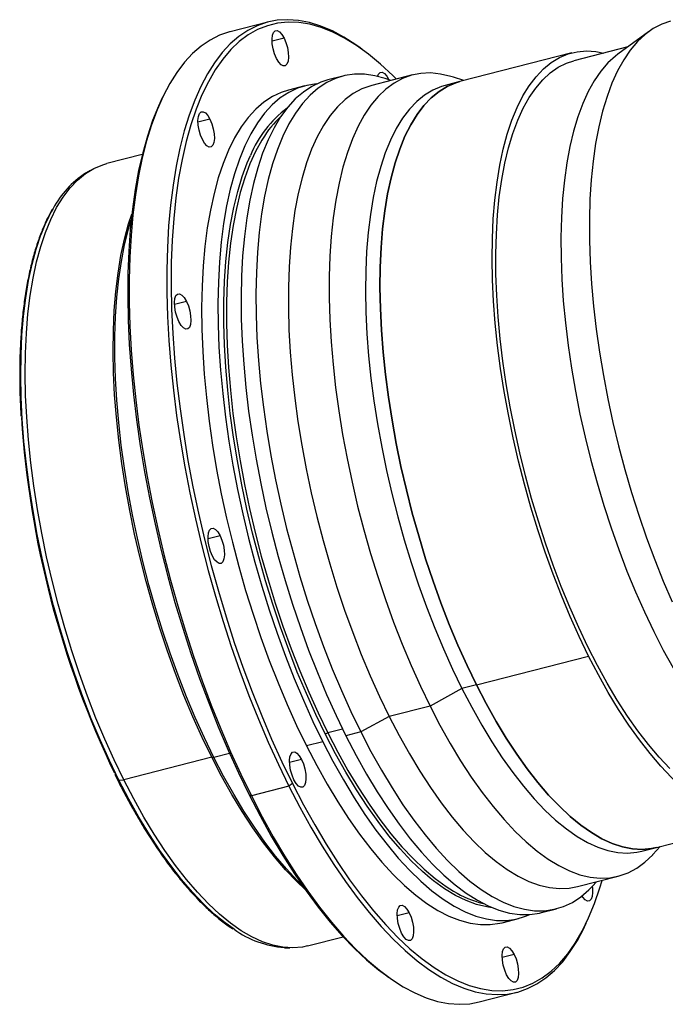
# Model space of a CAD drawing. Header units: millimetres. Extents: x 0 to 1354, y 0 to 958.
# Tile 4 of 11: x 1027 to 1098, y 238 to 347. Entities that reach past the tile are written whole.
import ezdxf

# ---------------------------------------------------------------- set-up
doc = ezdxf.new("R2010")
doc.units = ezdxf.units.MM
doc.header["$LTSCALE"] = 3
doc.layers.get('0').update_dxf_attribs({"lineweight": 35})
doc.layers.add('标注线', color=7, linetype='Continuous', lineweight=18)

# ---------------------------------------------------------------- blocks, each defined once
blk = doc.blocks.new('2000000000000000000')
at = {"linetype": 'Continuous', "lineweight": 25}
for p, q in [((35.56, 186.85), (26.28, 184.47)), ((39.54, 182.9), (36.59, 182.15)), ((129.45, 184.46), (121.93, 178.96)), ((58.74, 180.2), (57.97, 180.75)), ((124.38, 180.75), (111.08, 177.34)), ((110.59, 179.27), (82.91, 172.17)), ((54.02, 173.52), (50.36, 172.58)), ((71.27, 173.82), (61.2, 171.24)), ((65.93, 172.45), (64.5, 172.93)), ((65.43, 172.63), (65.41, 172.63)), ((83.87, 172.41), (81.35, 173.25)), ((44.65, 171.12), (40.63, 170.09)), ((82.91, 172.17), (79.34, 171.25)), ((9.59, 168.33), (9.18, 167.47)), ((21.25, 162.9), (18.3, 162.15)), ((4.57, 154.22), (-4.2, 151.97)), ((-8.26, 150.27), (-9.41, 149.59)), ((15.47, 117.99), (12.52, 117.23)), ((23.75, 60.2), (20.79, 59.44)), ((87.02, 23.4), (114.69, 30.51)), ((83.45, 22.49), (75.56, 18.19)), ((87.02, 23.4), (83.45, 22.49)), ((75.56, 18.19), (65.5, 15.61)), ((65.5, 15.61), (58.49, 11.79)), ((54.01, 12.51), (50.32, 11.56)), ((58.49, 11.79), (54.83, 10.85)), ((49.11, 9.39), (45.1, 8.35)), ((21.7, 5.57), (0, 0)), ((21.7, 5.57), (22.23, 5.51)), ((26.11, 6.5), (22.23, 5.51)), ((43.86, 5.01), (40.9, 4.25)), ((-1.18, -0.11), (0, 0)), ((40.77, -1.58), (31.48, -3.96)), ((41.65, -0.95), (40.77, -1.58)), ((30.93, -3.7), (31.48, -3.96)), ((131.41, -16.7), (159.09, -9.6)), ((127.84, -17.62), (131.41, -16.7)), ((130.56, -18.41), (132.37, -16.46)), ((111.94, -26.35), (122, -23.77)), ((115.64, -26.25), (116.67, -25.14)), ((70.42, -32.78), (67.46, -33.54)), ((103.09, -32.75), (106.75, -31.81)), ((93.36, -35.25), (97.37, -34.22)), ((113.69, -36.24), (114.1, -35.39)), ((45.35, -40.97), (54.12, -38.72)), ((39.63, -41.4), (40.97, -41.44)), ((96.31, -43.06), (93.36, -43.81)), ((64.54, -48.11), (65.31, -48.67)), ((87.71, -54.77), (97, -52.39))]:
    blk.add_line(p, q, dxfattribs=at)
at = {"linetype": 'Continuous', "lineweight": 25, "flags": 128}
for points in [[(57.97, 180.75), (57.25, 181.25), (54.34, 183.12), (51.47, 184.66), (48.63, 185.86), (45.85, 186.73), (43.12, 187.26), (40.46, 187.44), (37.87, 187.29), (35.36, 186.8), (32.94, 185.97), (30.62, 184.8), (28.39, 183.3), (26.28, 181.47), (24.27, 179.32), (22.39, 176.84), (20.63, 174.06), (19, 170.98), (17.5, 167.6), (16.14, 163.93), (14.93, 160), (13.86, 155.79), (12.93, 151.34), (12.16, 146.65), (11.55, 141.74), (11.08, 136.61), (10.78, 131.29), (10.63, 125.78), (10.64, 120.11), (10.81, 114.29), (11.13, 108.34), (11.61, 102.27), (12.25, 96.1), (13.03, 89.85), (13.97, 83.53), (15.06, 77.17), (16.3, 70.78), (17.67, 64.38), (19.18, 57.99), (20.83, 51.62), (22.6, 45.3), (24.5, 39.04), (26.52, 32.86), (28.65, 26.78), (30.89, 20.81), (33.22, 14.97), (35.65, 9.29), (38.17, 3.76), (40.77, -1.58)], [(134.86, 187.06), (132.72, 186.33), (130.62, 185.25), (128.63, 183.82), (126.75, 182.06), (124.98, 179.97), (123.34, 177.56), (121.83, 174.83), (120.46, 171.81), (119.23, 168.49), (118.15, 164.89), (117.21, 161.02), (116.43, 156.9), (115.8, 152.54), (115.33, 147.96), (115.03, 143.18), (114.88, 138.2), (114.89, 133.06), (115.07, 127.76), (115.41, 122.34), (115.9, 116.79), (116.56, 111.16), (117.37, 105.45), (118.33, 99.7), (119.44, 93.91), (120.7, 88.11), (122.09, 82.32), (123.63, 76.56), (125.29, 70.86), (127.07, 65.23), (128.98, 59.7), (130.99, 54.27), (133.11, 48.99), (135.32, 43.85)], [(67.26, 172.79), (66.36, 173.69), (63.37, 176.49), (60.39, 178.96), (57.43, 181.11), (54.49, 182.92), (51.59, 184.4), (48.74, 185.53), (45.94, 186.32), (43.2, 186.75), (40.53, 186.84), (37.94, 186.58), (35.44, 185.96), (33.03, 185), (30.71, 183.7), (28.51, 182.05), (26.41, 180.07), (24.44, 177.75), (22.59, 175.12), (20.87, 172.16), (19.28, 168.9), (17.84, 165.35), (16.54, 161.5), (15.39, 157.38), (14.39, 152.99), (13.54, 148.36), (12.85, 143.49), (12.32, 138.39), (11.95, 133.08), (11.74, 127.59), (11.69, 121.91), (11.81, 116.08), (12.08, 110.1), (12.52, 104), (13.12, 97.79), (13.88, 91.5), (14.79, 85.13), (15.85, 78.71), (17.07, 72.25), (18.43, 65.79), (19.93, 59.32), (21.57, 52.88), (23.35, 46.49), (25.25, 40.15), (27.28, 33.9), (29.42, 27.74), (31.67, 21.7), (34.03, 15.79), (36.48, 10.04), (39.02, 4.45), (41.65, -0.95)], [(37.68, 177.89), (37.21, 179), (36.85, 180.23), (36.64, 181.47), (36.58, 182.62), (36.69, 183.6), (36.96, 184.31), (37.36, 184.71), (37.86, 184.75), (38.42, 184.45), (38.99, 183.81), (39.54, 182.9)], [(26.28, 184.47), (26.08, 184.42), (23.66, 183.59), (21.33, 182.42), (19.11, 180.92), (16.99, 179.09), (14.99, 176.93), (13.11, 174.46), (11.35, 171.68), (9.71, 168.59), (8.22, 165.21), (6.86, 161.55), (5.64, 157.61), (4.57, 153.41), (3.65, 148.96), (2.88, 144.27), (2.26, 139.35), (1.8, 134.23), (1.49, 128.9), (1.35, 123.4), (1.36, 117.73), (1.52, 111.91), (1.85, 105.95), (2.33, 99.88), (2.96, 93.71), (3.75, 87.46), (4.69, 81.15), (5.78, 74.78), (7.01, 68.39), (8.39, 61.99), (9.9, 55.6), (11.54, 49.24), (13.32, 42.91), (15.22, 36.65), (17.24, 30.47), (19.37, 24.39), (21.6, 18.43), (23.94, 12.59), (26.37, 6.9), (28.89, 1.38), (31.48, -3.96)], [(39.54, 182.9), (40.01, 181.79), (40.37, 180.56), (40.58, 179.32), (40.64, 178.17), (40.53, 177.2), (40.26, 176.49), (39.86, 176.09), (39.36, 176.04), (38.8, 176.35), (38.23, 176.98), (37.68, 177.89)], [(114.69, 30.51), (112.37, 35.31), (110.13, 40.29), (107.98, 45.43), (105.93, 50.71), (103.99, 56.12), (102.15, 61.64), (100.44, 67.23), (98.85, 72.9), (97.39, 78.6), (96.07, 84.33), (94.89, 90.06), (93.86, 95.78), (92.97, 101.45), (92.24, 107.06), (91.67, 112.59), (91.25, 118.02), (90.99, 123.33), (90.89, 128.49), (90.95, 133.5), (91.17, 138.33), (91.55, 142.97), (92.09, 147.39), (92.79, 151.59), (93.63, 155.54), (94.63, 159.23), (95.78, 162.65), (97.06, 165.79), (98.49, 168.64), (100.05, 171.17), (101.73, 173.39), (103.54, 175.29), (105.46, 176.86), (107.48, 178.1), (109.61, 178.99), (111.83, 179.54), (114.13, 179.74), (116.51, 179.6), (118.47, 179.23)], [(134.69, 2.76), (132.07, 5.57), (129.45, 8.68), (126.86, 12.07), (124.3, 15.73), (121.77, 19.65), (119.3, 23.81), (116.88, 28.2), (114.53, 32.79), (112.25, 37.59), (110.06, 42.55), (107.96, 47.68), (105.96, 52.94), (104.07, 58.33), (102.29, 63.81), (100.63, 69.37), (99.1, 74.98), (97.71, 80.64), (96.45, 86.31), (95.33, 91.97), (94.36, 97.61), (93.54, 103.2), (92.88, 108.72), (92.37, 114.15), (92.02, 119.47), (91.83, 124.67), (91.8, 129.71), (91.93, 134.59), (92.22, 139.29), (92.66, 143.78), (93.27, 148.05), (94.03, 152.09), (94.94, 155.88), (95.99, 159.4), (97.2, 162.65), (98.54, 165.6), (100.02, 168.26), (101.63, 170.6), (103.36, 172.63), (105.21, 174.33), (107.17, 175.7), (109.23, 176.72), (111.08, 177.34)], [(121.93, 178.96), (121.3, 178.48), (119.45, 176.78), (117.71, 174.75), (116.1, 172.4), (114.61, 169.74), (113.27, 166.78), (112.06, 163.52), (111, 159.99), (110.09, 156.19), (109.33, 152.14), (108.72, 147.85), (108.28, 143.35), (107.99, 138.64), (107.87, 133.74), (107.9, 128.68), (108.1, 123.46), (108.45, 118.12), (108.97, 112.67), (109.64, 107.13), (110.46, 101.53), (111.44, 95.87), (112.56, 90.19), (113.83, 84.51), (115.24, 78.84), (116.78, 73.21), (118.45, 67.64), (120.24, 62.15), (122.14, 56.76), (124.15, 51.49), (126.26, 46.36), (128.47, 41.39), (130.75, 36.6), (133.12, 32), (135.55, 27.62)], [(50.36, 172.58), (48.6, 172.02), (46.41, 170.99), (44.31, 169.61), (42.32, 167.9), (40.45, 165.86), (38.71, 163.49), (37.09, 160.8), (35.6, 157.81), (34.26, 154.52), (33.06, 150.94), (32, 147.09), (31.1, 142.97), (30.35, 138.61), (29.76, 134.02), (29.33, 129.21), (29.06, 124.2), (28.95, 119.01), (29, 113.65), (29.21, 108.14), (29.59, 102.5), (30.12, 96.76), (30.81, 90.92), (31.66, 85.01), (32.65, 79.05), (33.8, 73.06), (35.09, 67.06), (36.53, 61.06), (38.1, 55.1), (39.8, 49.19), (41.62, 43.35), (43.57, 37.6), (45.62, 31.95), (47.79, 26.44), (50.04, 21.07), (52.39, 15.87), (54.83, 10.85)], [(64.5, 172.93), (61.93, 173.63), (59.4, 173.99), (56.94, 173.99), (54.56, 173.65), (52.26, 172.96), (50.07, 171.93), (47.97, 170.55), (45.98, 168.84), (44.11, 166.8), (42.37, 164.43), (40.75, 161.74), (39.26, 158.75), (37.92, 155.46), (36.72, 151.88), (35.66, 148.03), (34.76, 143.91), (34.01, 139.55), (33.42, 134.96), (32.99, 130.15), (32.72, 125.14), (32.61, 119.95), (32.66, 114.59), (32.87, 109.08), (33.25, 103.44), (33.78, 97.7), (34.47, 91.86), (35.32, 85.95), (36.31, 79.99), (37.46, 74), (38.75, 68), (40.19, 62), (41.76, 56.04), (43.46, 50.13), (45.28, 44.29), (47.23, 38.54), (49.28, 32.89), (51.44, 27.38), (53.7, 22.01), (56.05, 16.81), (58.49, 11.79)], [(81.35, 173.25), (80.71, 173.46), (78.18, 174.05), (75.72, 174.3), (73.33, 174.21), (71.02, 173.76), (68.81, 172.97), (66.69, 171.83), (64.67, 170.35), (62.77, 168.54), (60.99, 166.4), (59.33, 163.94), (57.81, 161.16), (56.42, 158.08), (55.17, 154.72), (54.06, 151.07), (53.11, 147.15), (52.31, 142.98), (51.66, 138.58), (51.18, 133.95), (50.85, 129.11), (50.68, 124.08), (50.68, 118.88), (50.83, 113.53), (51.15, 108.04), (51.63, 102.43), (52.26, 96.73), (53.05, 90.95), (54, 85.12), (55.09, 79.25), (56.33, 73.37), (57.71, 67.49), (59.23, 61.64), (60.88, 55.83), (62.65, 50.1), (64.55, 44.45), (66.56, 38.91), (68.67, 33.49), (70.88, 28.22), (73.18, 23.12), (75.56, 18.19)], [(62.62, 173.47), (62.85, 174.04), (63.25, 174.43), (63.75, 174.48), (64.31, 174.18), (64.88, 173.54), (65.43, 172.63)], [(40.63, 170.09), (38.87, 169.53), (36.68, 168.49), (34.58, 167.12), (32.59, 165.4), (30.72, 163.36), (28.98, 160.99), (27.36, 158.3), (25.87, 155.31), (24.53, 152.02), (23.33, 148.44), (22.27, 144.59), (21.37, 140.48), (20.62, 136.12), (20.03, 131.52), (19.6, 126.71), (19.33, 121.7), (19.22, 116.51), (19.27, 111.15), (19.48, 105.64), (19.86, 100.01), (20.39, 94.26), (21.08, 88.42), (21.93, 82.51), (22.92, 76.55), (24.07, 70.56), (25.36, 64.56), (26.8, 58.57), (28.37, 52.6), (30.07, 46.69), (31.89, 40.85), (33.84, 35.1), (35.89, 29.46), (38.06, 23.94), (40.31, 18.57), (42.66, 13.37), (45.1, 8.35)], [(47.57, 171.59), (47.57, 171.59), (45.18, 171.25), (42.89, 170.56), (40.69, 169.52), (38.6, 168.15), (36.61, 166.43), (34.74, 164.39), (32.99, 162.02), (31.38, 159.33), (29.89, 156.34), (28.55, 153.05), (27.35, 149.47), (26.29, 145.62), (25.39, 141.51), (24.64, 137.15), (24.05, 132.55), (23.62, 127.75), (23.35, 122.74), (23.24, 117.54), (23.29, 112.18), (23.5, 106.67), (23.87, 101.04), (24.41, 95.29), (25.1, 89.45), (25.94, 83.54), (26.94, 77.58), (28.09, 71.59), (29.38, 65.59), (30.81, 59.6), (32.38, 53.64), (34.08, 47.72), (35.91, 41.88), (37.85, 36.13), (39.91, 30.49), (42.07, 24.97), (44.33, 19.61), (46.68, 14.4), (49.11, 9.39)], [(61.2, 171.24), (60.96, 171.17), (58.74, 170.38), (56.62, 169.24), (54.61, 167.77), (52.71, 165.95), (50.92, 163.81), (49.27, 161.35), (47.74, 158.58), (46.35, 155.5), (45.1, 152.13), (44, 148.48), (43.04, 144.57), (42.24, 140.4), (41.6, 135.99), (41.11, 131.36), (40.78, 126.52), (40.62, 121.5), (40.61, 116.3), (40.77, 110.94), (41.08, 105.45), (41.56, 99.85), (42.2, 94.15), (42.99, 88.37), (43.93, 82.54), (45.02, 76.67), (46.26, 70.78), (47.65, 64.9), (49.16, 59.05), (50.81, 53.25), (52.59, 47.51), (54.48, 41.86), (56.49, 36.32), (58.6, 30.91), (60.81, 25.64), (63.11, 20.53), (65.5, 15.61)], [(79.34, 171.25), (78.37, 170.96), (76.24, 170.07), (74.21, 168.84), (72.29, 167.27), (70.49, 165.37), (68.8, 163.15), (67.25, 160.61), (65.82, 157.77), (64.53, 154.63), (63.39, 151.21), (62.39, 147.52), (61.54, 143.56), (60.85, 139.37), (60.31, 134.95), (59.93, 130.31), (59.71, 125.48), (59.65, 120.47), (59.75, 115.3), (60.01, 110), (60.42, 104.57), (61, 99.04), (61.73, 93.42), (62.62, 87.75), (63.65, 82.04), (64.83, 76.31), (66.15, 70.58), (67.61, 64.87), (69.2, 59.21), (70.91, 53.61), (72.74, 48.1), (74.69, 42.69), (76.74, 37.4), (78.89, 32.26), (81.13, 27.29), (83.45, 22.49)], [(82.91, 172.17), (81.94, 171.88), (79.81, 170.99), (77.78, 169.76), (75.87, 168.19), (74.06, 166.29), (72.37, 164.07), (70.82, 161.53), (69.39, 158.69), (68.1, 155.55), (66.96, 152.13), (65.96, 148.43), (65.11, 144.48), (64.42, 140.29), (63.88, 135.86), (63.5, 131.23), (63.28, 126.4), (63.22, 121.39), (63.32, 116.22), (63.58, 110.91), (64, 105.48), (64.57, 99.95), (65.3, 94.34), (66.19, 88.67), (67.22, 82.96), (68.4, 77.23), (69.72, 71.5), (71.18, 65.79), (72.77, 60.13), (74.48, 54.53), (76.31, 49.02), (78.26, 43.61), (80.31, 38.32), (82.46, 33.18), (84.7, 28.2), (87.02, 23.4)], [(87.02, 23.4), (84.7, 28.2), (82.46, 33.18), (80.31, 38.32), (78.26, 43.61), (76.31, 49.02), (74.48, 54.53), (72.77, 60.13), (71.18, 65.79), (69.72, 71.5), (68.4, 77.23), (67.22, 82.96), (66.19, 88.67), (65.3, 94.34), (64.57, 99.95), (64, 105.48), (63.58, 110.91), (63.32, 116.22), (63.22, 121.39), (63.28, 126.4), (63.5, 131.23), (63.88, 135.86), (64.42, 140.29), (65.11, 144.48), (65.96, 148.43), (66.96, 152.13), (68.1, 155.55), (69.39, 158.69), (70.82, 161.53), (72.37, 164.07), (74.06, 166.29), (75.87, 168.19), (77.78, 169.76), (79.81, 170.99), (81.94, 171.88), (82.91, 172.17)], [(9.18, 167.47), (8.57, 166.15), (7.13, 162.59), (5.83, 158.75), (4.68, 154.63), (3.67, 150.24), (2.83, 145.61), (2.14, 140.73), (1.61, 135.64), (1.24, 130.33), (1.03, 124.84), (0.98, 119.16), (1.1, 113.33), (1.37, 107.35), (1.81, 101.25), (2.41, 95.04), (3.16, 88.74), (4.08, 82.38), (5.14, 75.96), (6.36, 69.5), (7.72, 63.03), (9.22, 56.57), (10.86, 50.13), (12.64, 43.74), (14.54, 37.4), (16.57, 31.15), (18.71, 24.99), (20.96, 18.95), (23.32, 13.04), (25.77, 7.29), (28.31, 1.7), (30.93, -3.7)], [(19.39, 157.89), (18.92, 159), (18.57, 160.23), (18.35, 161.47), (18.3, 162.62), (18.41, 163.6), (18.67, 164.31), (19.07, 164.71), (19.57, 164.75), (20.13, 164.45), (20.71, 163.81), (21.25, 162.9)], [(21.25, 162.9), (21.72, 161.79), (22.08, 160.56), (22.29, 159.32), (22.35, 158.17), (22.24, 157.2), (21.98, 156.49), (21.58, 156.09), (21.08, 156.04), (20.52, 156.35), (19.94, 156.98), (19.39, 157.89)], [(34.2, 157.98), (34.04, 157.73), (32.51, 154.95), (31.12, 151.86), (29.87, 148.48), (28.76, 144.83), (27.8, 140.9), (27, 136.72), (26.35, 132.3), (25.87, 127.65), (25.54, 122.8), (25.37, 117.76), (25.36, 112.54), (25.52, 107.17), (25.84, 101.67), (26.32, 96.05), (26.95, 90.33), (27.75, 84.54), (28.69, 78.68), (29.79, 72.8), (31.03, 66.9), (32.42, 61), (33.94, 55.13), (35.6, 49.31), (37.38, 43.56), (39.28, 37.89), (41.29, 32.33), (43.41, 26.9), (45.63, 21.62), (47.93, 16.5), (50.32, 11.56)], [(49.77, 11.17), (47.37, 16.13), (45.05, 21.27), (42.82, 26.58), (40.7, 32.04), (38.67, 37.63), (36.76, 43.32), (34.97, 49.1), (33.31, 54.95), (31.78, 60.85), (30.39, 66.77), (29.14, 72.7), (28.04, 78.62), (27.09, 84.5), (26.29, 90.32), (25.65, 96.07), (25.17, 101.72), (24.85, 107.25), (24.69, 112.64), (24.7, 117.89), (24.87, 122.95), (25.2, 127.83), (25.69, 132.49), (26.34, 136.94), (27.14, 141.14), (28.11, 145.08), (29.22, 148.76), (30.48, 152.16), (31.25, 153.95)], [(0, 0), (-2.37, 4.9), (-4.66, 9.99), (-6.86, 15.24), (-8.95, 20.64), (-10.94, 26.16), (-12.81, 31.79), (-14.56, 37.51), (-16.19, 43.3), (-17.67, 49.13), (-19.02, 54.98), (-20.23, 60.83), (-21.28, 66.67), (-22.19, 72.46), (-22.93, 78.2), (-23.52, 83.85), (-23.95, 89.39), (-24.21, 94.81), (-24.32, 100.09), (-24.25, 105.21), (-24.03, 110.14), (-23.64, 114.88), (-23.09, 119.4), (-22.38, 123.68), (-21.51, 127.72), (-20.49, 131.49), (-19.32, 134.99), (-18.01, 138.2), (-16.55, 141.1), (-14.96, 143.69), (-13.24, 145.96), (-11.4, 147.9), (-9.44, 149.5), (-7.37, 150.76), (-5.19, 151.67), (-4.2, 151.97)], [(21.7, 5.57), (19.33, 10.47), (17.04, 15.56), (14.84, 20.81), (12.75, 26.21), (10.76, 31.73), (8.89, 37.37), (7.14, 43.09), (5.51, 48.87), (4.02, 54.7), (2.67, 60.55), (1.47, 66.41), (0.41, 72.24), (-0.49, 78.04), (-1.24, 83.77), (-1.82, 89.42), (-2.25, 94.96), (-2.52, 100.39), (-2.62, 105.66), (-2.56, 110.78), (-2.33, 115.72), (-1.94, 120.45), (-1.39, 124.97), (-0.68, 129.26), (0.18, 133.29), (1.2, 137.07), (1.99, 139.5)], [(22.23, 5.51), (19.9, 10.33), (17.64, 15.34), (15.47, 20.5), (13.4, 25.81), (11.43, 31.25), (9.58, 36.79), (7.84, 42.41), (6.22, 48.1), (4.73, 53.84), (3.38, 59.6), (2.16, 65.37), (1.09, 71.12), (0.17, 76.84), (-0.61, 82.51), (-1.23, 88.09), (-1.7, 93.59), (-2.01, 98.97), (-2.16, 104.22), (-2.16, 109.32), (-2, 114.25), (-1.67, 118.99), (-1.2, 123.53), (-0.56, 127.85), (0.22, 131.94), (1.16, 135.78), (1.85, 138.14)], [(-1.18, -0.11), (-3.54, 4.77), (-5.82, 9.84), (-8.01, 15.07), (-10.1, 20.45), (-12.08, 25.95), (-13.94, 31.56), (-15.69, 37.26), (-17.3, 43.02), (-18.79, 48.83), (-20.13, 54.66), (-21.33, 60.49), (-22.38, 66.31), (-23.28, 72.08), (-24.03, 77.79), (-24.61, 83.42), (-25.04, 88.94), (-25.3, 94.34), (-25.4, 99.6), (-25.34, 104.7), (-25.12, 109.61), (-24.73, 114.33), (-24.18, 118.83), (-23.47, 123.1), (-22.61, 127.12), (-21.59, 130.88), (-20.43, 134.37)], [(13.61, 112.98), (13.14, 114.09), (12.79, 115.32), (12.57, 116.56), (12.52, 117.71), (12.63, 118.68), (12.89, 119.39), (13.29, 119.79), (13.79, 119.84), (14.35, 119.53), (14.93, 118.9), (15.47, 117.99)], [(15.47, 117.99), (15.94, 116.88), (16.3, 115.65), (16.51, 114.41), (16.57, 113.26), (16.46, 112.28), (16.19, 111.57), (15.8, 111.17), (15.3, 111.13), (14.74, 111.43), (14.16, 112.07), (13.61, 112.98)], [(21.89, 55.18), (21.42, 56.3), (21.06, 57.52), (20.85, 58.76), (20.79, 59.92), (20.9, 60.89), (21.16, 61.6), (21.56, 62), (22.06, 62.05), (22.62, 61.74), (23.2, 61.11), (23.75, 60.2)], [(23.75, 60.2), (24.22, 59.08), (24.57, 57.86), (24.79, 56.62), (24.84, 55.46), (24.73, 54.49), (24.47, 53.78), (24.07, 53.38), (23.57, 53.33), (23.01, 53.64), (22.43, 54.27), (21.89, 55.18)], [(160.46, -9.17), (160.06, -9.31), (157.84, -9.86), (155.54, -10.06), (153.16, -9.92), (150.72, -9.43), (148.21, -8.6), (145.66, -7.43), (143.07, -5.92), (140.45, -4.08), (137.81, -1.91), (135.15, 0.57), (132.5, 3.36), (129.85, 6.45), (127.23, 9.82), (124.63, 13.47), (122.06, 17.37), (119.55, 21.53), (117.09, 25.91), (114.69, 30.51)], [(83.45, 22.49), (85.85, 17.89), (88.31, 13.5), (90.82, 9.35), (93.38, 5.44), (95.98, 1.8), (98.61, -1.58), (101.26, -4.66), (103.91, -7.45), (106.56, -9.93), (109.2, -12.1), (111.83, -13.94), (114.42, -15.45), (116.97, -16.62), (119.47, -17.46), (121.92, -17.94), (124.3, -18.09), (126.6, -17.88), (127.84, -17.62)], [(87.02, 23.4), (89.42, 18.81), (91.88, 14.42), (94.39, 10.27), (96.95, 6.36), (99.55, 2.71), (102.18, -0.66), (104.83, -3.75), (107.48, -6.54), (110.13, -9.02), (112.78, -11.18), (115.4, -13.02), (117.99, -14.53), (120.54, -15.71), (123.04, -16.54), (125.49, -17.03), (127.87, -17.17), (130.17, -16.97), (131.41, -16.7)], [(131.41, -16.7), (130.17, -16.97), (127.87, -17.17), (125.49, -17.03), (123.04, -16.54), (120.54, -15.71), (117.99, -14.53), (115.4, -13.02), (112.78, -11.18), (110.13, -9.02), (107.48, -6.54), (104.83, -3.75), (102.18, -0.66), (99.55, 2.71), (96.95, 6.36), (94.39, 10.27), (91.88, 14.42), (89.42, 18.81), (87.02, 23.4)], [(75.56, 18.19), (78.02, 13.47), (80.54, 8.96), (83.12, 4.69), (85.75, 0.66), (88.42, -3.1), (91.11, -6.6), (93.82, -9.8), (96.55, -12.71), (99.27, -15.31), (101.99, -17.59), (104.68, -19.54), (107.35, -21.17), (109.98, -22.45), (112.56, -23.4), (115.09, -24), (117.55, -24.25), (119.94, -24.15), (122.25, -23.7), (124.46, -22.91), (126.58, -21.77), (128.6, -20.29), (130.5, -18.48), (130.56, -18.41)], [(65.5, 15.61), (67.95, 10.89), (70.48, 6.38), (73.06, 2.1), (75.68, -1.92), (78.35, -5.69), (81.04, -9.18), (83.76, -12.39), (86.48, -15.29), (89.2, -17.89), (91.92, -20.17), (94.61, -22.13), (97.28, -23.75), (99.91, -25.04), (102.49, -25.98), (105.02, -26.58), (107.48, -26.83), (109.87, -26.73), (111.94, -26.35)], [(75.61, -24.26), (73.67, -22.6), (70.92, -19.98), (68.18, -17.05), (65.44, -13.82), (62.73, -10.3), (60.04, -6.5), (57.39, -2.44), (54.79, 1.87), (52.25, 6.41), (49.77, 11.17)], [(50.32, 11.56), (52.79, 6.82), (55.32, 2.3), (57.91, -1.98), (60.54, -6.02), (63.21, -9.8), (65.92, -13.3), (68.64, -16.52), (71.37, -19.43), (74.1, -22.04), (76.82, -24.33), (79.53, -26.29), (81.37, -27.44)], [(54.83, 10.85), (57.33, 6.03), (59.9, 1.43), (62.53, -2.94), (65.21, -7.07), (67.92, -10.93), (70.67, -14.52), (73.44, -17.83), (76.21, -20.83), (78.99, -23.53), (81.76, -25.92), (84.52, -27.98), (87.24, -29.71), (89.94, -31.1), (92.58, -32.15), (95.18, -32.86), (97.71, -33.21), (100.17, -33.22), (102.55, -32.88), (103.09, -32.75)], [(58.49, 11.79), (60.99, 6.97), (63.56, 2.37), (66.19, -2), (68.87, -6.13), (71.58, -9.99), (74.33, -13.58), (77.1, -16.89), (79.87, -19.89), (82.65, -22.59), (85.42, -24.98), (88.18, -27.04), (90.9, -28.77), (93.6, -30.16), (96.24, -31.21), (98.84, -31.92), (101.37, -32.27), (103.83, -32.28), (106.21, -31.94), (108.5, -31.25), (110.7, -30.22), (112.8, -28.84), (114.78, -27.13), (115.64, -26.25)], [(45.1, 8.35), (47.6, 3.53), (50.17, -1.07), (52.8, -5.44), (55.48, -9.56), (58.19, -13.43), (60.94, -17.02), (63.71, -20.32), (66.48, -23.33), (69.26, -26.03), (72.03, -28.42), (74.79, -30.48), (77.51, -32.21), (80.21, -33.6), (82.85, -34.65), (85.45, -35.36), (87.98, -35.71), (90.44, -35.72), (92.82, -35.38), (93.36, -35.25)], [(49.11, 9.39), (51.62, 4.57), (54.19, -0.04), (56.82, -4.41), (59.5, -8.53), (62.21, -12.4), (64.96, -15.99), (67.72, -19.29), (70.5, -22.3), (73.28, -25), (76.05, -27.39), (78.8, -29.45), (81.53, -31.18), (84.22, -32.57), (86.87, -33.62), (89.46, -34.32), (92, -34.68), (94.46, -34.69), (96.84, -34.35), (99.13, -33.66), (100.16, -33.22)], [(44.77, -27.07), (42.6, -25.01), (39.89, -22.16), (37.18, -19.01), (34.5, -15.56), (31.84, -11.84), (29.23, -7.85), (26.66, -3.61), (24.14, 0.87), (21.7, 5.57)], [(43.98, -25.95), (42.81, -24.79), (40.14, -21.94), (37.48, -18.8), (34.83, -15.37), (32.22, -11.68), (29.65, -7.73), (27.12, -3.54), (24.64, 0.88), (22.23, 5.51)], [(42, 0), (41.53, 1.11), (41.17, 2.34), (40.96, 3.58), (40.9, 4.73), (41.01, 5.7), (41.28, 6.41), (41.67, 6.81), (42.17, 6.86), (42.73, 6.55), (43.31, 5.92), (43.86, 5.01)], [(43.86, 5.01), (44.33, 3.9), (44.68, 2.67), (44.9, 1.43), (44.95, 0.28), (44.84, -0.7), (44.58, -1.41), (44.18, -1.81), (43.68, -1.85), (43.12, -1.55), (42.54, -0.91), (42, 0)], [(45.35, -40.97), (44.08, -41.24), (41.72, -41.45), (39.29, -41.3), (36.8, -40.8), (34.24, -39.95), (31.63, -38.76), (28.99, -37.21), (26.31, -35.33), (23.61, -33.12), (20.9, -30.58), (18.19, -27.74), (15.49, -24.58), (12.8, -21.14), (10.15, -17.41), (7.53, -13.42), (4.96, -9.18), (2.45, -4.7), (0, 0)], [(27.21, -36.87), (25.03, -35.31), (22.34, -33.11), (19.64, -30.58), (16.94, -27.74), (14.25, -24.6), (11.58, -21.17), (8.93, -17.46), (6.32, -13.48), (3.76, -9.25), (1.26, -4.79), (-1.18, -0.11)], [(40.77, -1.58), (43.44, -6.73), (46.17, -11.67), (48.96, -16.38), (51.8, -20.86), (54.68, -25.09), (57.6, -29.06), (60.54, -32.75), (63.49, -36.16), (66.45, -39.28), (69.42, -42.09), (72.37, -44.6), (75.31, -46.79), (78.22, -48.65), (81.09, -50.19), (83.93, -51.39), (86.71, -52.26), (89.44, -52.79), (92.1, -52.98), (94.69, -52.83), (97.2, -52.33), (99.62, -51.5), (101.94, -50.33), (104.17, -48.83), (106.28, -47), (108.29, -44.85), (110.17, -42.38), (111.93, -39.59), (113.56, -36.51), (113.69, -36.24)], [(41.65, -0.95), (44.34, -6.15), (47.11, -11.14), (49.93, -15.89), (52.81, -20.4), (55.72, -24.66), (58.67, -28.64), (61.64, -32.34), (64.63, -35.75), (67.62, -38.86), (70.62, -41.65), (73.6, -44.13), (76.56, -46.27), (79.5, -48.09), (82.39, -49.56), (85.25, -50.7), (88.05, -51.48), (90.79, -51.92), (93.45, -52), (96.04, -51.74), (98.55, -51.13), (100.96, -50.17), (103.27, -48.86), (105.48, -47.22), (107.58, -45.23), (109.55, -42.92), (111.4, -40.28), (113.12, -37.33), (114.7, -34.07), (116.15, -30.51), (117.45, -26.67), (118, -24.79)], [(30.93, -3.7), (33.63, -8.9), (36.4, -13.89), (39.22, -18.64), (42.09, -23.16), (45.01, -27.41), (47.96, -31.39), (50.93, -35.09), (53.92, -38.5), (56.91, -41.61), (59.9, -44.4), (62.89, -46.88), (64.54, -48.11)], [(31.48, -3.96), (34.15, -9.11), (36.89, -14.05), (39.68, -18.77), (42.52, -23.25), (45.4, -27.47), (48.31, -31.44), (51.25, -35.13), (54.21, -38.54), (57.17, -41.66), (60.13, -44.48), (63.09, -46.98), (66.02, -49.17), (68.93, -51.04), (71.81, -52.57), (74.64, -53.78), (77.43, -54.64), (80.16, -55.17), (82.82, -55.36), (85.4, -55.21), (87.71, -54.77)], [(90.92, -31.53), (89.61, -31.35), (87.06, -30.75), (84.46, -29.8), (81.81, -28.5), (79.12, -26.87), (76.4, -24.89), (75.61, -24.26)], [(115.59, -26.3), (115.64, -26.64), (115.69, -27.79), (115.58, -28.76), (115.32, -29.47), (114.92, -29.87), (114.42, -29.92), (113.86, -29.61), (113.28, -28.98), (113.05, -28.64)], [(68.56, -37.8), (68.09, -36.68), (67.73, -35.46), (67.52, -34.22), (67.46, -33.06), (67.57, -32.09), (67.83, -31.38), (68.23, -30.98), (68.73, -30.93), (69.29, -31.24), (69.87, -31.87), (70.42, -32.78)], [(70.42, -32.78), (70.89, -33.9), (71.24, -35.12), (71.46, -36.36), (71.51, -37.52), (71.4, -38.49), (71.14, -39.2), (70.74, -39.6), (70.24, -39.65), (69.68, -39.34), (69.1, -38.71), (68.56, -37.8)], [(94.45, -48.07), (93.98, -46.96), (93.62, -45.73), (93.41, -44.49), (93.35, -43.34), (93.46, -42.36), (93.73, -41.65), (94.12, -41.25), (94.62, -41.21), (95.19, -41.51), (95.76, -42.15), (96.31, -43.06)], [(96.31, -43.06), (96.78, -44.17), (97.13, -45.4), (97.35, -46.64), (97.4, -47.79), (97.29, -48.76), (97.03, -49.47), (96.63, -49.87), (96.13, -49.92), (95.57, -49.61), (94.99, -48.98), (94.45, -48.07)]]:
    blk.add_lwpolyline(points, dxfattribs=at)
at = {"linetype": 'Continuous', "lineweight": 25}
for centre, radius, start, end in [((57.37, 143.12), 28.28, 127.1742, 157.4788), ((56.62, 144.44), 26.19, 132.7979, 148.8711), ((2.91, 130.19), 22.97, 122.4229, 152.3127), ((19.56, 119.89), 42.53, 150.4452, 160.1002), ((-20.16, 133.87), 0.558, 118.4014, 159.0164), ((213.15, 105), 238.93, 183.7637, 205.6397), ((50.49, 10.74), 0.837, 101.7792, 149.3829), ((95.31, -4.3), 27.02, 238.9375, 255.8002), ((41.61, -16.67), 24.8, 234.4977, 265.4189)]:
    blk.add_arc(centre, radius, start, end, dxfattribs=at)
for points, knots in [([(-17.65, 140.62), (-17.76, 140.44), (-18.37, 139.44), (-19.34, 137.4), (-20.21, 135.34), (-20.64, 134.21), (-20.69, 134.07)], [0, 0, 0, 0, 0.094327, 0.530179, 0.943893, 1, 1, 1, 1]), ([(-20.69, 134.07), (-20.89, 133.51), (-21.47, 131.89), (-22.34, 129.01), (-23.24, 125.36), (-24, 121.5), (-24.62, 117.42), (-25.11, 113.15), (-25.44, 108.69), (-25.64, 104.07), (-25.69, 99.29), (-25.61, 94.5), (-25.44, 91.24), (-25.36, 89.68)], [0, 0, 0, 0, 0.05031, 0.146133, 0.241931, 0.337689, 0.433401, 0.529069, 0.624696, 0.720285, 0.815842, 0.911371, 1, 1, 1, 1]), ([(-2.21, 1.36), (-2.13, 1.19), (-1.32, -0.51), (0.29, -3.58), (2.61, -7.82), (4.99, -11.85), (7.41, -15.67), (9.88, -19.27), (12.38, -22.63), (14.9, -25.74), (17.44, -28.6), (19.99, -31.2), (22.54, -33.5), (24.84, -35.37), (26.29, -36.34), (26.89, -36.74)], [0, 0, 0, 0, 0.009259, 0.093706, 0.178173, 0.262663, 0.34718, 0.431727, 0.516308, 0.600929, 0.685593, 0.770301, 0.855052, 0.93984, 1, 1, 1, 1])]:
    blk.add_open_spline(points, degree=3, knots=knots, dxfattribs=at)

msp = doc.modelspace()

# ---------------------------------------------------------------- block references
at = {"layer": '标注线', "xscale": 0.448, "yscale": 0.448, "zscale": 0.448}
msp.add_blockref('2000000000000000000', (1038.3059, 263.1258), dxfattribs=at)

doc.saveas('drawing.dxf')
